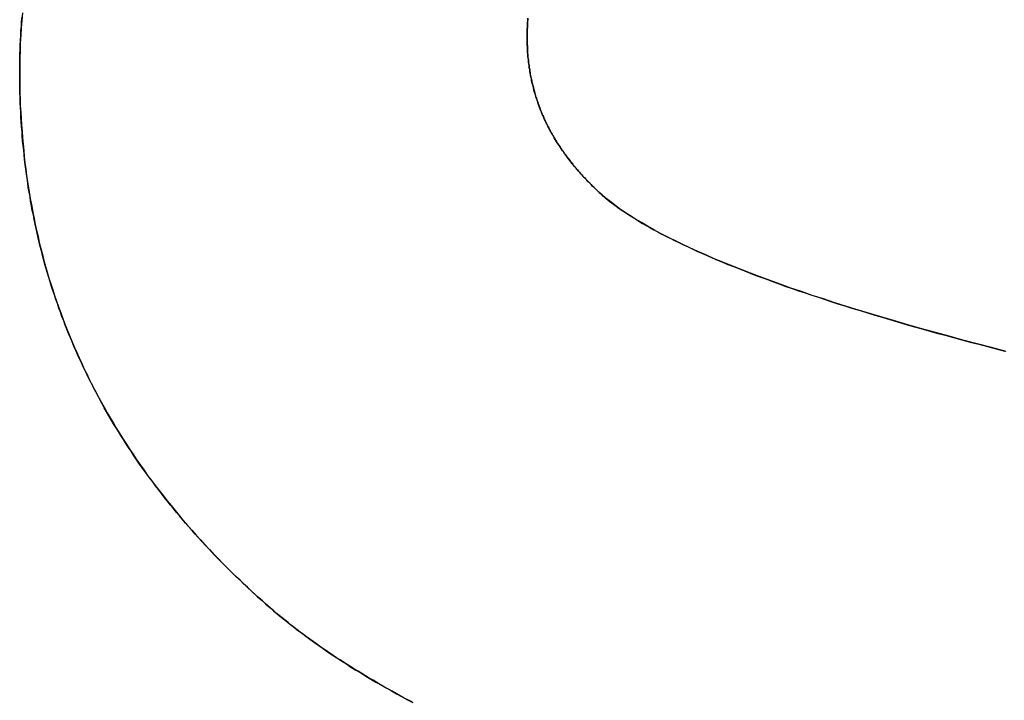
# Model space of a CAD drawing. Extents: x -4.2 to 4.1, y -6.8 to 5.8.
# Tile 121 of 214: x -1.0262 to -0.9794, y -4.0622 to -4.0298. Entities that reach past the tile are written whole.
import ezdxf

# ---------------------------------------------------------------- set-up
doc = ezdxf.new("R2010")
doc.units = 0
doc.layers.get('0').update_dxf_attribs({"linetype": 'CONTINUOUS'})

# ---------------------------------------------------------------- blocks, each defined once
blk = doc.blocks.new('*U1')
for p, q in [((-1.002103, -4.030682, 4.435), (-1.002103, -4.030682, 4.4349)), ((-1.002103, -4.030682, 4.435), (-1.002103, -4.030682, 4.4349)), ((-1.026208, -4.032397, 4.435), (-1.026208, -4.032397, 4.4349)), ((-1.026208, -4.032397, 4.435), (-1.026208, -4.032397, 4.4349)), ((-0.998387, -4.038304, 4.435), (-0.998387, -4.038304, 4.4349)), ((-0.998387, -4.038304, 4.435), (-0.998387, -4.038304, 4.4349)), ((-1.014679, -4.057455, 4.435), (-1.014679, -4.057455, 4.4349)), ((-1.014679, -4.057455, 4.435), (-1.014679, -4.057455, 4.4349))]:
    blk.add_line(p, q)
for points in [[(-1.02621, -4.0324, 4.435), (-1.02621, -4.03217, 4.435), (-1.0262, -4.03195, 4.435), (-1.0262, -4.03172, 4.435), (-1.0262, -4.03149, 4.435), (-1.02619, -4.03127, 4.435), (-1.02618, -4.03105, 4.435), (-1.02617, -4.03082, 4.435), (-1.02616, -4.0306, 4.435), (-1.02615, -4.03037, 4.435), (-1.02613, -4.03015, 4.435), (-1.02612, -4.02993, 4.435), (-1.0261, -4.02971, 4.435)], [(-1.02621, -4.0324, 4.435), (-1.02621, -4.03217, 4.435), (-1.0262, -4.03195, 4.435), (-1.0262, -4.03172, 4.435), (-1.0262, -4.03149, 4.435), (-1.02619, -4.03127, 4.435), (-1.02618, -4.03105, 4.435), (-1.02617, -4.03082, 4.435), (-1.02616, -4.0306, 4.435), (-1.02615, -4.03037, 4.435), (-1.02613, -4.03015, 4.435), (-1.02612, -4.02993, 4.435), (-1.0261, -4.02971, 4.435)], [(-1.02608, -4.02952, 4.4349), (-1.02611, -4.02988, 4.4349), (-1.02614, -4.03024, 4.4349), (-1.02616, -4.03059, 4.4349), (-1.02618, -4.03095, 4.4349), (-1.02619, -4.03131, 4.4349), (-1.0262, -4.03167, 4.4349), (-1.02621, -4.03203, 4.4349), (-1.02621, -4.0324, 4.4349)], [(-1.02608, -4.02952, 4.4349), (-1.02611, -4.02988, 4.4349), (-1.02614, -4.03024, 4.4349), (-1.02616, -4.03059, 4.4349), (-1.02618, -4.03095, 4.4349), (-1.02619, -4.03131, 4.4349), (-1.0262, -4.03167, 4.4349), (-1.02621, -4.03203, 4.4349), (-1.02621, -4.0324, 4.4349)], [(-1.00207, -4.02978, 4.435), (-1.00207, -4.02986, 4.435), (-1.00208, -4.02993, 4.435), (-1.00208, -4.03, 4.435), (-1.00209, -4.03008, 4.435), (-1.00209, -4.03015, 4.435), (-1.00209, -4.03023, 4.435), (-1.0021, -4.0303, 4.435), (-1.0021, -4.03038, 4.435), (-1.0021, -4.03045, 4.435), (-1.0021, -4.03053, 4.435), (-1.0021, -4.03061, 4.435), (-1.0021, -4.03068, 4.435)], [(-1.00207, -4.02978, 4.435), (-1.00207, -4.02986, 4.435), (-1.00208, -4.02993, 4.435), (-1.00208, -4.03, 4.435), (-1.00209, -4.03008, 4.435), (-1.00209, -4.03015, 4.435), (-1.00209, -4.03023, 4.435), (-1.0021, -4.0303, 4.435), (-1.0021, -4.03038, 4.435), (-1.0021, -4.03045, 4.435), (-1.0021, -4.03053, 4.435), (-1.0021, -4.03061, 4.435), (-1.0021, -4.03068, 4.435)], [(-1.0021, -4.03068, 4.4349), (-1.0021, -4.03058, 4.4349), (-1.0021, -4.03048, 4.4349), (-1.0021, -4.03038, 4.4349), (-1.0021, -4.03028, 4.4349), (-1.00209, -4.03018, 4.4349), (-1.00209, -4.03008, 4.4349), (-1.00208, -4.02998, 4.4349), (-1.00207, -4.02988, 4.4349), (-1.00207, -4.02978, 4.4349)], [(-1.0021, -4.03068, 4.4349), (-1.0021, -4.03058, 4.4349), (-1.0021, -4.03048, 4.4349), (-1.0021, -4.03038, 4.4349), (-1.0021, -4.03028, 4.4349), (-1.00209, -4.03018, 4.4349), (-1.00209, -4.03008, 4.4349), (-1.00208, -4.02998, 4.4349), (-1.00207, -4.02988, 4.4349), (-1.00207, -4.02978, 4.4349)], [(-1.0021, -4.03068, 4.435), (-1.0021, -4.03075, 4.435), (-1.0021, -4.03082, 4.435), (-1.0021, -4.03089, 4.435), (-1.0021, -4.03096, 4.435), (-1.0021, -4.03103, 4.435), (-1.00209, -4.03109, 4.435), (-1.00209, -4.03116, 4.435), (-1.00209, -4.03123, 4.435), (-1.00208, -4.0313, 4.435), (-1.00208, -4.03137, 4.435), (-1.00208, -4.03143, 4.435), (-1.00207, -4.0315, 4.435), (-1.00206, -4.03157, 4.435), (-1.00206, -4.03163, 4.435), (-1.00205, -4.0317, 4.435), (-1.00204, -4.03177, 4.435), (-1.00204, -4.03184, 4.435), (-1.00203, -4.0319, 4.435), (-1.00202, -4.03197, 4.435), (-1.00201, -4.03203, 4.435), (-1.002, -4.0321, 4.435), (-1.00199, -4.03217, 4.435), (-1.00198, -4.03223, 4.435), (-1.00197, -4.0323, 4.435), (-1.00196, -4.03236, 4.435), (-1.00195, -4.03243, 4.435), (-1.00194, -4.03249, 4.435), (-1.00192, -4.03256, 4.435), (-1.00191, -4.03262, 4.435), (-1.0019, -4.03269, 4.435), (-1.00188, -4.03275, 4.435), (-1.00187, -4.03282, 4.435), (-1.00185, -4.03288, 4.435), (-1.00184, -4.03295, 4.435), (-1.00182, -4.03301, 4.435), (-1.0018, -4.03308, 4.435), (-1.00179, -4.03314, 4.435), (-1.00177, -4.0332, 4.435), (-1.00175, -4.03327, 4.435), (-1.00173, -4.03333, 4.435), (-1.00172, -4.03339, 4.435), (-1.0017, -4.03346, 4.435), (-1.00168, -4.03352, 4.435), (-1.00166, -4.03358, 4.435), (-1.00164, -4.03364, 4.435), (-1.00162, -4.03371, 4.435), (-1.00159, -4.03377, 4.435), (-1.00157, -4.03383, 4.435), (-1.00155, -4.03389, 4.435), (-1.00153, -4.03396, 4.435), (-1.0015, -4.03402, 4.435), (-1.00148, -4.03408, 4.435), (-1.00146, -4.03414, 4.435), (-1.00143, -4.0342, 4.435), (-1.00141, -4.03426, 4.435), (-1.00138, -4.03433, 4.435), (-1.00135, -4.03439, 4.435), (-1.00133, -4.03445, 4.435), (-1.0013, -4.03451, 4.435), (-1.00127, -4.03457, 4.435), (-1.00125, -4.03463, 4.435), (-1.00122, -4.03469, 4.435), (-1.00119, -4.03475, 4.435), (-1.00116, -4.03481, 4.435), (-1.00113, -4.03487, 4.435), (-1.0011, -4.03493, 4.435), (-1.00107, -4.03499, 4.435), (-1.00104, -4.03505, 4.435), (-1.00101, -4.03511, 4.435), (-1.00097, -4.03517, 4.435), (-1.00094, -4.03523, 4.435), (-1.00091, -4.03528, 4.435), (-1.00088, -4.03534, 4.435), (-1.00084, -4.0354, 4.435), (-1.00081, -4.03546, 4.435), (-1.00077, -4.03552, 4.435), (-1.00074, -4.03558, 4.435), (-1.0007, -4.03563, 4.435), (-1.00067, -4.03569, 4.435), (-1.00063, -4.03575, 4.435), (-1.00059, -4.03581, 4.435), (-1.00055, -4.03587, 4.435), (-1.00052, -4.03592, 4.435), (-1.00048, -4.03598, 4.435), (-1.00044, -4.03604, 4.435), (-1.0004, -4.03609, 4.435), (-1.00036, -4.03615, 4.435), (-1.00032, -4.03621, 4.435), (-1.00028, -4.03626, 4.435), (-1.00024, -4.03632, 4.435), (-1.0002, -4.03638, 4.435), (-1.00015, -4.03643, 4.435), (-1.00011, -4.03649, 4.435), (-1.00007, -4.03654, 4.435), (-1.00002, -4.0366, 4.435), (-0.99998, -4.03665, 4.435), (-0.999936, -4.03671, 4.435), (-0.999891, -4.03677, 4.435), (-0.999845, -4.03682, 4.435), (-0.999799, -4.03688, 4.435), (-0.999753, -4.03693, 4.435), (-0.999706, -4.03698, 4.435), (-0.999659, -4.03704, 4.435), (-0.999611, -4.03709, 4.435), (-0.999563, -4.03715, 4.435), (-0.999515, -4.0372, 4.435), (-0.999466, -4.03726, 4.435), (-0.999416, -4.03731, 4.435), (-0.999366, -4.03736, 4.435), (-0.999316, -4.03742, 4.435), (-0.999265, -4.03747, 4.435), (-0.999213, -4.03752, 4.435), (-0.999161, -4.03758, 4.435), (-0.999109, -4.03763, 4.435), (-0.999056, -4.03768, 4.435), (-0.999003, -4.03773, 4.435), (-0.99895, -4.03779, 4.435), (-0.998895, -4.03784, 4.435), (-0.998841, -4.03789, 4.435), (-0.998786, -4.03794, 4.435), (-0.99873, -4.038, 4.435), (-0.998674, -4.03805, 4.435), (-0.998618, -4.0381, 4.435), (-0.998561, -4.03815, 4.435), (-0.998504, -4.0382, 4.435), (-0.998446, -4.03825, 4.435), (-0.998387, -4.0383, 4.435)], [(-1.0021, -4.03068, 4.435), (-1.0021, -4.03075, 4.435), (-1.0021, -4.03082, 4.435), (-1.0021, -4.03089, 4.435), (-1.0021, -4.03096, 4.435), (-1.0021, -4.03103, 4.435), (-1.00209, -4.03109, 4.435), (-1.00209, -4.03116, 4.435), (-1.00209, -4.03123, 4.435), (-1.00208, -4.0313, 4.435), (-1.00208, -4.03137, 4.435), (-1.00208, -4.03143, 4.435), (-1.00207, -4.0315, 4.435), (-1.00206, -4.03157, 4.435), (-1.00206, -4.03163, 4.435), (-1.00205, -4.0317, 4.435), (-1.00204, -4.03177, 4.435), (-1.00204, -4.03184, 4.435), (-1.00203, -4.0319, 4.435), (-1.00202, -4.03197, 4.435), (-1.00201, -4.03203, 4.435), (-1.002, -4.0321, 4.435), (-1.00199, -4.03217, 4.435), (-1.00198, -4.03223, 4.435), (-1.00197, -4.0323, 4.435), (-1.00196, -4.03236, 4.435), (-1.00195, -4.03243, 4.435), (-1.00194, -4.03249, 4.435), (-1.00192, -4.03256, 4.435), (-1.00191, -4.03262, 4.435), (-1.0019, -4.03269, 4.435), (-1.00188, -4.03275, 4.435), (-1.00187, -4.03282, 4.435), (-1.00185, -4.03288, 4.435), (-1.00184, -4.03295, 4.435), (-1.00182, -4.03301, 4.435), (-1.0018, -4.03308, 4.435), (-1.00179, -4.03314, 4.435), (-1.00177, -4.0332, 4.435), (-1.00175, -4.03327, 4.435), (-1.00173, -4.03333, 4.435), (-1.00172, -4.03339, 4.435), (-1.0017, -4.03346, 4.435), (-1.00168, -4.03352, 4.435), (-1.00166, -4.03358, 4.435), (-1.00164, -4.03364, 4.435), (-1.00162, -4.03371, 4.435), (-1.00159, -4.03377, 4.435), (-1.00157, -4.03383, 4.435), (-1.00155, -4.03389, 4.435), (-1.00153, -4.03396, 4.435), (-1.0015, -4.03402, 4.435), (-1.00148, -4.03408, 4.435), (-1.00146, -4.03414, 4.435), (-1.00143, -4.0342, 4.435), (-1.00141, -4.03426, 4.435), (-1.00138, -4.03433, 4.435), (-1.00135, -4.03439, 4.435), (-1.00133, -4.03445, 4.435), (-1.0013, -4.03451, 4.435), (-1.00127, -4.03457, 4.435), (-1.00125, -4.03463, 4.435), (-1.00122, -4.03469, 4.435), (-1.00119, -4.03475, 4.435), (-1.00116, -4.03481, 4.435), (-1.00113, -4.03487, 4.435), (-1.0011, -4.03493, 4.435), (-1.00107, -4.03499, 4.435), (-1.00104, -4.03505, 4.435), (-1.00101, -4.03511, 4.435), (-1.00097, -4.03517, 4.435), (-1.00094, -4.03523, 4.435), (-1.00091, -4.03528, 4.435), (-1.00088, -4.03534, 4.435), (-1.00084, -4.0354, 4.435), (-1.00081, -4.03546, 4.435), (-1.00077, -4.03552, 4.435), (-1.00074, -4.03558, 4.435), (-1.0007, -4.03563, 4.435), (-1.00067, -4.03569, 4.435), (-1.00063, -4.03575, 4.435), (-1.00059, -4.03581, 4.435), (-1.00055, -4.03587, 4.435), (-1.00052, -4.03592, 4.435), (-1.00048, -4.03598, 4.435), (-1.00044, -4.03604, 4.435), (-1.0004, -4.03609, 4.435), (-1.00036, -4.03615, 4.435), (-1.00032, -4.03621, 4.435), (-1.00028, -4.03626, 4.435), (-1.00024, -4.03632, 4.435), (-1.0002, -4.03638, 4.435), (-1.00015, -4.03643, 4.435), (-1.00011, -4.03649, 4.435), (-1.00007, -4.03654, 4.435), (-1.00002, -4.0366, 4.435), (-0.99998, -4.03665, 4.435), (-0.999936, -4.03671, 4.435), (-0.999891, -4.03677, 4.435), (-0.999845, -4.03682, 4.435), (-0.999799, -4.03688, 4.435), (-0.999753, -4.03693, 4.435), (-0.999706, -4.03698, 4.435), (-0.999659, -4.03704, 4.435), (-0.999611, -4.03709, 4.435), (-0.999563, -4.03715, 4.435), (-0.999515, -4.0372, 4.435), (-0.999466, -4.03726, 4.435), (-0.999416, -4.03731, 4.435), (-0.999366, -4.03736, 4.435), (-0.999316, -4.03742, 4.435), (-0.999265, -4.03747, 4.435), (-0.999213, -4.03752, 4.435), (-0.999161, -4.03758, 4.435), (-0.999109, -4.03763, 4.435), (-0.999056, -4.03768, 4.435), (-0.999003, -4.03773, 4.435), (-0.99895, -4.03779, 4.435), (-0.998895, -4.03784, 4.435), (-0.998841, -4.03789, 4.435), (-0.998786, -4.03794, 4.435), (-0.99873, -4.038, 4.435), (-0.998674, -4.03805, 4.435), (-0.998618, -4.0381, 4.435), (-0.998561, -4.03815, 4.435), (-0.998504, -4.0382, 4.435), (-0.998446, -4.03825, 4.435), (-0.998387, -4.0383, 4.435)], [(-0.998387, -4.0383, 4.4349), (-0.998465, -4.03824, 4.4349), (-0.998542, -4.03817, 4.4349), (-0.998618, -4.0381, 4.4349), (-0.998694, -4.03803, 4.4349), (-0.998768, -4.03796, 4.4349), (-0.998842, -4.03789, 4.4349), (-0.998915, -4.03782, 4.4349), (-0.998987, -4.03775, 4.4349), (-0.999058, -4.03768, 4.4349), (-0.999128, -4.03761, 4.4349), (-0.999198, -4.03754, 4.4349), (-0.999267, -4.03747, 4.4349), (-0.999335, -4.0374, 4.4349), (-0.999402, -4.03732, 4.4349), (-0.999468, -4.03725, 4.4349), (-0.999534, -4.03718, 4.4349), (-0.999598, -4.03711, 4.4349), (-0.999662, -4.03704, 4.4349), (-0.999725, -4.03696, 4.4349), (-0.999787, -4.03689, 4.4349), (-0.999849, -4.03682, 4.4349), (-0.999909, -4.03674, 4.4349), (-0.999969, -4.03667, 4.4349), (-1.00003, -4.03659, 4.4349), (-1.00009, -4.03652, 4.4349), (-1.00014, -4.03645, 4.4349), (-1.0002, -4.03637, 4.4349), (-1.00025, -4.0363, 4.4349), (-1.00031, -4.03622, 4.4349), (-1.00036, -4.03614, 4.4349), (-1.00042, -4.03607, 4.4349), (-1.00047, -4.03599, 4.4349), (-1.00052, -4.03592, 4.4349), (-1.00057, -4.03584, 4.4349), (-1.00062, -4.03576, 4.4349), (-1.00067, -4.03569, 4.4349), (-1.00072, -4.03561, 4.4349), (-1.00077, -4.03553, 4.4349), (-1.00081, -4.03545, 4.4349), (-1.00086, -4.03537, 4.4349), (-1.0009, -4.0353, 4.4349), (-1.00095, -4.03522, 4.4349), (-1.00099, -4.03514, 4.4349), (-1.00103, -4.03506, 4.4349), (-1.00107, -4.03498, 4.4349), (-1.00111, -4.0349, 4.4349), (-1.00115, -4.03482, 4.4349), (-1.00119, -4.03474, 4.4349), (-1.00123, -4.03466, 4.4349), (-1.00127, -4.03458, 4.4349), (-1.00131, -4.0345, 4.4349), (-1.00134, -4.03442, 4.4349), (-1.00138, -4.03433, 4.4349), (-1.00141, -4.03425, 4.4349), (-1.00144, -4.03417, 4.4349), (-1.00148, -4.03409, 4.4349), (-1.00151, -4.03401, 4.4349), (-1.00154, -4.03392, 4.4349), (-1.00157, -4.03384, 4.4349), (-1.0016, -4.03376, 4.4349), (-1.00163, -4.03367, 4.4349), (-1.00165, -4.03359, 4.4349), (-1.00168, -4.03351, 4.4349), (-1.00171, -4.03342, 4.4349), (-1.00173, -4.03334, 4.4349), (-1.00176, -4.03325, 4.4349), (-1.00178, -4.03317, 4.4349), (-1.0018, -4.03308, 4.4349), (-1.00182, -4.033, 4.4349), (-1.00185, -4.03291, 4.4349), (-1.00187, -4.03282, 4.4349), (-1.00189, -4.03274, 4.4349), (-1.0019, -4.03265, 4.4349), (-1.00192, -4.03256, 4.4349), (-1.00194, -4.03248, 4.4349), (-1.00195, -4.03239, 4.4349), (-1.00197, -4.0323, 4.4349), (-1.00198, -4.03221, 4.4349), (-1.002, -4.03213, 4.4349), (-1.00201, -4.03204, 4.4349), (-1.00202, -4.03195, 4.4349), (-1.00203, -4.03186, 4.4349), (-1.00204, -4.03177, 4.4349), (-1.00205, -4.03168, 4.4349), (-1.00206, -4.03159, 4.4349), (-1.00207, -4.0315, 4.4349), (-1.00208, -4.03141, 4.4349), (-1.00208, -4.03132, 4.4349), (-1.00209, -4.03123, 4.4349), (-1.00209, -4.03114, 4.4349), (-1.0021, -4.03105, 4.4349), (-1.0021, -4.03096, 4.4349), (-1.0021, -4.03087, 4.4349), (-1.0021, -4.03077, 4.4349), (-1.0021, -4.03068, 4.4349)], [(-0.998387, -4.0383, 4.4349), (-0.998465, -4.03824, 4.4349), (-0.998542, -4.03817, 4.4349), (-0.998618, -4.0381, 4.4349), (-0.998694, -4.03803, 4.4349), (-0.998768, -4.03796, 4.4349), (-0.998842, -4.03789, 4.4349), (-0.998915, -4.03782, 4.4349), (-0.998987, -4.03775, 4.4349), (-0.999058, -4.03768, 4.4349), (-0.999128, -4.03761, 4.4349), (-0.999198, -4.03754, 4.4349), (-0.999267, -4.03747, 4.4349), (-0.999335, -4.0374, 4.4349), (-0.999402, -4.03732, 4.4349), (-0.999468, -4.03725, 4.4349), (-0.999534, -4.03718, 4.4349), (-0.999598, -4.03711, 4.4349), (-0.999662, -4.03704, 4.4349), (-0.999725, -4.03696, 4.4349), (-0.999787, -4.03689, 4.4349), (-0.999849, -4.03682, 4.4349), (-0.999909, -4.03674, 4.4349), (-0.999969, -4.03667, 4.4349), (-1.00003, -4.03659, 4.4349), (-1.00009, -4.03652, 4.4349), (-1.00014, -4.03645, 4.4349), (-1.0002, -4.03637, 4.4349), (-1.00025, -4.0363, 4.4349), (-1.00031, -4.03622, 4.4349), (-1.00036, -4.03614, 4.4349), (-1.00042, -4.03607, 4.4349), (-1.00047, -4.03599, 4.4349), (-1.00052, -4.03592, 4.4349), (-1.00057, -4.03584, 4.4349), (-1.00062, -4.03576, 4.4349), (-1.00067, -4.03569, 4.4349), (-1.00072, -4.03561, 4.4349), (-1.00077, -4.03553, 4.4349), (-1.00081, -4.03545, 4.4349), (-1.00086, -4.03537, 4.4349), (-1.0009, -4.0353, 4.4349), (-1.00095, -4.03522, 4.4349), (-1.00099, -4.03514, 4.4349), (-1.00103, -4.03506, 4.4349), (-1.00107, -4.03498, 4.4349), (-1.00111, -4.0349, 4.4349), (-1.00115, -4.03482, 4.4349), (-1.00119, -4.03474, 4.4349), (-1.00123, -4.03466, 4.4349), (-1.00127, -4.03458, 4.4349), (-1.00131, -4.0345, 4.4349), (-1.00134, -4.03442, 4.4349), (-1.00138, -4.03433, 4.4349), (-1.00141, -4.03425, 4.4349), (-1.00144, -4.03417, 4.4349), (-1.00148, -4.03409, 4.4349), (-1.00151, -4.03401, 4.4349), (-1.00154, -4.03392, 4.4349), (-1.00157, -4.03384, 4.4349), (-1.0016, -4.03376, 4.4349), (-1.00163, -4.03367, 4.4349), (-1.00165, -4.03359, 4.4349), (-1.00168, -4.03351, 4.4349), (-1.00171, -4.03342, 4.4349), (-1.00173, -4.03334, 4.4349), (-1.00176, -4.03325, 4.4349), (-1.00178, -4.03317, 4.4349), (-1.0018, -4.03308, 4.4349), (-1.00182, -4.033, 4.4349), (-1.00185, -4.03291, 4.4349), (-1.00187, -4.03282, 4.4349), (-1.00189, -4.03274, 4.4349), (-1.0019, -4.03265, 4.4349), (-1.00192, -4.03256, 4.4349), (-1.00194, -4.03248, 4.4349), (-1.00195, -4.03239, 4.4349), (-1.00197, -4.0323, 4.4349), (-1.00198, -4.03221, 4.4349), (-1.002, -4.03213, 4.4349), (-1.00201, -4.03204, 4.4349), (-1.00202, -4.03195, 4.4349), (-1.00203, -4.03186, 4.4349), (-1.00204, -4.03177, 4.4349), (-1.00205, -4.03168, 4.4349), (-1.00206, -4.03159, 4.4349), (-1.00207, -4.0315, 4.4349), (-1.00208, -4.03141, 4.4349), (-1.00208, -4.03132, 4.4349), (-1.00209, -4.03123, 4.4349), (-1.00209, -4.03114, 4.4349), (-1.0021, -4.03105, 4.4349), (-1.0021, -4.03096, 4.4349), (-1.0021, -4.03087, 4.4349), (-1.0021, -4.03077, 4.4349), (-1.0021, -4.03068, 4.4349)], [(-1.01468, -4.05745, 4.435), (-1.01486, -4.05729, 4.435), (-1.01504, -4.05713, 4.435), (-1.01522, -4.05697, 4.435), (-1.01539, -4.0568, 4.435), (-1.01557, -4.05664, 4.435), (-1.01574, -4.05647, 4.435), (-1.01592, -4.05631, 4.435), (-1.01609, -4.05614, 4.435), (-1.01626, -4.05597, 4.435), (-1.01642, -4.05581, 4.435), (-1.01659, -4.05564, 4.435), (-1.01675, -4.05547, 4.435), (-1.01692, -4.0553, 4.435), (-1.01708, -4.05513, 4.435), (-1.01724, -4.05496, 4.435), (-1.0174, -4.05479, 4.435), (-1.01756, -4.05462, 4.435), (-1.01772, -4.05445, 4.435), (-1.01787, -4.05428, 4.435), (-1.01802, -4.0541, 4.435), (-1.01818, -4.05393, 4.435), (-1.01833, -4.05376, 4.435), (-1.01848, -4.05358, 4.435), (-1.01862, -4.05341, 4.435), (-1.01877, -4.05323, 4.435), (-1.01892, -4.05305, 4.435), (-1.01906, -4.05288, 4.435), (-1.0192, -4.0527, 4.435), (-1.01934, -4.05252, 4.435), (-1.01948, -4.05234, 4.435), (-1.01962, -4.05216, 4.435), (-1.01976, -4.05198, 4.435), (-1.01989, -4.0518, 4.435), (-1.02003, -4.05162, 4.435), (-1.02016, -4.05144, 4.435), (-1.02029, -4.05126, 4.435), (-1.02042, -4.05108, 4.435), (-1.02055, -4.0509, 4.435), (-1.02067, -4.05071, 4.435), (-1.0208, -4.05053, 4.435), (-1.02092, -4.05034, 4.435), (-1.02104, -4.05016, 4.435), (-1.02116, -4.04997, 4.435), (-1.02128, -4.04979, 4.435), (-1.0214, -4.0496, 4.435), (-1.02152, -4.04941, 4.435), (-1.02163, -4.04923, 4.435), (-1.02175, -4.04904, 4.435), (-1.02186, -4.04885, 4.435), (-1.02197, -4.04866, 4.435), (-1.02208, -4.04847, 4.435), (-1.02219, -4.04828, 4.435), (-1.02229, -4.04809, 4.435), (-1.0224, -4.04789, 4.435), (-1.0225, -4.0477, 4.435), (-1.0226, -4.04751, 4.435), (-1.02271, -4.04732, 4.435), (-1.0228, -4.04712, 4.435), (-1.0229, -4.04693, 4.435), (-1.023, -4.04673, 4.435), (-1.02309, -4.04654, 4.435), (-1.02319, -4.04634, 4.435), (-1.02328, -4.04614, 4.435), (-1.02337, -4.04595, 4.435), (-1.02346, -4.04575, 4.435), (-1.02355, -4.04555, 4.435), (-1.02363, -4.04535, 4.435), (-1.02372, -4.04515, 4.435), (-1.0238, -4.04495, 4.435), (-1.02389, -4.04475, 4.435), (-1.02397, -4.04455, 4.435), (-1.02405, -4.04435, 4.435), (-1.02412, -4.04415, 4.435), (-1.0242, -4.04394, 4.435), (-1.02427, -4.04374, 4.435), (-1.02435, -4.04354, 4.435), (-1.02442, -4.04333, 4.435), (-1.02449, -4.04313, 4.435), (-1.02456, -4.04292, 4.435), (-1.02463, -4.04271, 4.435), (-1.0247, -4.04251, 4.435), (-1.02476, -4.0423, 4.435), (-1.02482, -4.04209, 4.435), (-1.02489, -4.04188, 4.435), (-1.02495, -4.04168, 4.435), (-1.02501, -4.04147, 4.435), (-1.02506, -4.04126, 4.435), (-1.02512, -4.04104, 4.435), (-1.02518, -4.04083, 4.435), (-1.02523, -4.04062, 4.435), (-1.02528, -4.04041, 4.435), (-1.02533, -4.0402, 4.435), (-1.02538, -4.03998, 4.435), (-1.02543, -4.03977, 4.435), (-1.02548, -4.03956, 4.435), (-1.02552, -4.03934, 4.435), (-1.02556, -4.03912, 4.435), (-1.02561, -4.03891, 4.435), (-1.02565, -4.03869, 4.435), (-1.02569, -4.03847, 4.435), (-1.02572, -4.03826, 4.435), (-1.02576, -4.03804, 4.435), (-1.0258, -4.03782, 4.435), (-1.02583, -4.0376, 4.435), (-1.02586, -4.03738, 4.435), (-1.02589, -4.03716, 4.435), (-1.02592, -4.03694, 4.435), (-1.02595, -4.03672, 4.435), (-1.02598, -4.03649, 4.435), (-1.026, -4.03627, 4.435), (-1.02602, -4.03605, 4.435), (-1.02605, -4.03582, 4.435), (-1.02607, -4.0356, 4.435), (-1.02609, -4.03537, 4.435), (-1.0261, -4.03515, 4.435), (-1.02612, -4.03492, 4.435), (-1.02614, -4.0347, 4.435), (-1.02615, -4.03447, 4.435), (-1.02616, -4.03424, 4.435), (-1.02617, -4.03401, 4.435), (-1.02618, -4.03378, 4.435), (-1.02619, -4.03355, 4.435), (-1.0262, -4.03332, 4.435), (-1.0262, -4.03309, 4.435), (-1.0262, -4.03286, 4.435), (-1.02621, -4.03263, 4.435), (-1.02621, -4.0324, 4.435)], [(-1.01468, -4.05745, 4.435), (-1.01486, -4.05729, 4.435), (-1.01504, -4.05713, 4.435), (-1.01522, -4.05697, 4.435), (-1.01539, -4.0568, 4.435), (-1.01557, -4.05664, 4.435), (-1.01574, -4.05647, 4.435), (-1.01592, -4.05631, 4.435), (-1.01609, -4.05614, 4.435), (-1.01626, -4.05597, 4.435), (-1.01642, -4.05581, 4.435), (-1.01659, -4.05564, 4.435), (-1.01675, -4.05547, 4.435), (-1.01692, -4.0553, 4.435), (-1.01708, -4.05513, 4.435), (-1.01724, -4.05496, 4.435), (-1.0174, -4.05479, 4.435), (-1.01756, -4.05462, 4.435), (-1.01772, -4.05445, 4.435), (-1.01787, -4.05428, 4.435), (-1.01802, -4.0541, 4.435), (-1.01818, -4.05393, 4.435), (-1.01833, -4.05376, 4.435), (-1.01848, -4.05358, 4.435), (-1.01862, -4.05341, 4.435), (-1.01877, -4.05323, 4.435), (-1.01892, -4.05305, 4.435), (-1.01906, -4.05288, 4.435), (-1.0192, -4.0527, 4.435), (-1.01934, -4.05252, 4.435), (-1.01948, -4.05234, 4.435), (-1.01962, -4.05216, 4.435), (-1.01976, -4.05198, 4.435), (-1.01989, -4.0518, 4.435), (-1.02003, -4.05162, 4.435), (-1.02016, -4.05144, 4.435), (-1.02029, -4.05126, 4.435), (-1.02042, -4.05108, 4.435), (-1.02055, -4.0509, 4.435), (-1.02067, -4.05071, 4.435), (-1.0208, -4.05053, 4.435), (-1.02092, -4.05034, 4.435), (-1.02104, -4.05016, 4.435), (-1.02116, -4.04997, 4.435), (-1.02128, -4.04979, 4.435), (-1.0214, -4.0496, 4.435), (-1.02152, -4.04941, 4.435), (-1.02163, -4.04923, 4.435), (-1.02175, -4.04904, 4.435), (-1.02186, -4.04885, 4.435), (-1.02197, -4.04866, 4.435), (-1.02208, -4.04847, 4.435), (-1.02219, -4.04828, 4.435), (-1.02229, -4.04809, 4.435), (-1.0224, -4.04789, 4.435), (-1.0225, -4.0477, 4.435), (-1.0226, -4.04751, 4.435), (-1.02271, -4.04732, 4.435), (-1.0228, -4.04712, 4.435), (-1.0229, -4.04693, 4.435), (-1.023, -4.04673, 4.435), (-1.02309, -4.04654, 4.435), (-1.02319, -4.04634, 4.435), (-1.02328, -4.04614, 4.435), (-1.02337, -4.04595, 4.435), (-1.02346, -4.04575, 4.435), (-1.02355, -4.04555, 4.435), (-1.02363, -4.04535, 4.435), (-1.02372, -4.04515, 4.435), (-1.0238, -4.04495, 4.435), (-1.02389, -4.04475, 4.435), (-1.02397, -4.04455, 4.435), (-1.02405, -4.04435, 4.435), (-1.02412, -4.04415, 4.435), (-1.0242, -4.04394, 4.435), (-1.02427, -4.04374, 4.435), (-1.02435, -4.04354, 4.435), (-1.02442, -4.04333, 4.435), (-1.02449, -4.04313, 4.435), (-1.02456, -4.04292, 4.435), (-1.02463, -4.04271, 4.435), (-1.0247, -4.04251, 4.435), (-1.02476, -4.0423, 4.435), (-1.02482, -4.04209, 4.435), (-1.02489, -4.04188, 4.435), (-1.02495, -4.04168, 4.435), (-1.02501, -4.04147, 4.435), (-1.02506, -4.04126, 4.435), (-1.02512, -4.04104, 4.435), (-1.02518, -4.04083, 4.435), (-1.02523, -4.04062, 4.435), (-1.02528, -4.04041, 4.435), (-1.02533, -4.0402, 4.435), (-1.02538, -4.03998, 4.435), (-1.02543, -4.03977, 4.435), (-1.02548, -4.03956, 4.435), (-1.02552, -4.03934, 4.435), (-1.02556, -4.03912, 4.435), (-1.02561, -4.03891, 4.435), (-1.02565, -4.03869, 4.435), (-1.02569, -4.03847, 4.435), (-1.02572, -4.03826, 4.435), (-1.02576, -4.03804, 4.435), (-1.0258, -4.03782, 4.435), (-1.02583, -4.0376, 4.435), (-1.02586, -4.03738, 4.435), (-1.02589, -4.03716, 4.435), (-1.02592, -4.03694, 4.435), (-1.02595, -4.03672, 4.435), (-1.02598, -4.03649, 4.435), (-1.026, -4.03627, 4.435), (-1.02602, -4.03605, 4.435), (-1.02605, -4.03582, 4.435), (-1.02607, -4.0356, 4.435), (-1.02609, -4.03537, 4.435), (-1.0261, -4.03515, 4.435), (-1.02612, -4.03492, 4.435), (-1.02614, -4.0347, 4.435), (-1.02615, -4.03447, 4.435), (-1.02616, -4.03424, 4.435), (-1.02617, -4.03401, 4.435), (-1.02618, -4.03378, 4.435), (-1.02619, -4.03355, 4.435), (-1.0262, -4.03332, 4.435), (-1.0262, -4.03309, 4.435), (-1.0262, -4.03286, 4.435), (-1.02621, -4.03263, 4.435), (-1.02621, -4.0324, 4.435)], [(-1.02621, -4.0324, 4.4349), (-1.02621, -4.03271, 4.4349), (-1.0262, -4.03302, 4.4349), (-1.0262, -4.03333, 4.4349), (-1.02619, -4.03363, 4.4349), (-1.02618, -4.03394, 4.4349), (-1.02616, -4.03424, 4.4349), (-1.02614, -4.03455, 4.4349), (-1.02613, -4.03485, 4.4349), (-1.0261, -4.03516, 4.4349), (-1.02608, -4.03546, 4.4349), (-1.02605, -4.03576, 4.4349), (-1.02602, -4.03606, 4.4349), (-1.02599, -4.03636, 4.4349), (-1.02596, -4.03665, 4.4349), (-1.02592, -4.03695, 4.4349), (-1.02588, -4.03724, 4.4349), (-1.02584, -4.03754, 4.4349), (-1.02579, -4.03783, 4.4349), (-1.02575, -4.03813, 4.4349), (-1.0257, -4.03842, 4.4349), (-1.02564, -4.03871, 4.4349), (-1.02559, -4.039, 4.4349), (-1.02553, -4.03929, 4.4349), (-1.02547, -4.03957, 4.4349), (-1.02541, -4.03986, 4.4349), (-1.02534, -4.04015, 4.4349), (-1.02528, -4.04043, 4.4349), (-1.02521, -4.04071, 4.4349), (-1.02513, -4.041, 4.4349), (-1.02506, -4.04128, 4.4349), (-1.02498, -4.04156, 4.4349), (-1.0249, -4.04184, 4.4349), (-1.02482, -4.04212, 4.4349), (-1.02473, -4.04239, 4.4349), (-1.02464, -4.04267, 4.4349), (-1.02455, -4.04295, 4.4349), (-1.02446, -4.04322, 4.4349), (-1.02436, -4.04349, 4.4349), (-1.02426, -4.04377, 4.4349), (-1.02416, -4.04404, 4.4349), (-1.02406, -4.04431, 4.4349), (-1.02395, -4.04458, 4.4349), (-1.02385, -4.04485, 4.4349), (-1.02373, -4.04512, 4.4349), (-1.02362, -4.04538, 4.4349), (-1.0235, -4.04565, 4.4349), (-1.02339, -4.04591, 4.4349), (-1.02326, -4.04618, 4.4349), (-1.02314, -4.04644, 4.4349), (-1.02301, -4.0467, 4.4349), (-1.02289, -4.04696, 4.4349), (-1.02275, -4.04722, 4.4349), (-1.02262, -4.04748, 4.4349), (-1.02248, -4.04774, 4.4349), (-1.02234, -4.048, 4.4349), (-1.0222, -4.04825, 4.4349), (-1.02206, -4.04851, 4.4349), (-1.02191, -4.04876, 4.4349), (-1.02176, -4.04901, 4.4349), (-1.02161, -4.04926, 4.4349), (-1.02145, -4.04952, 4.4349), (-1.0213, -4.04977, 4.4349), (-1.02114, -4.05001, 4.4349), (-1.02098, -4.05026, 4.4349), (-1.02081, -4.05051, 4.4349), (-1.02064, -4.05076, 4.4349), (-1.02047, -4.051, 4.4349), (-1.0203, -4.05124, 4.4349), (-1.02013, -4.05149, 4.4349), (-1.01995, -4.05173, 4.4349), (-1.01977, -4.05197, 4.4349), (-1.01959, -4.05221, 4.4349), (-1.0194, -4.05245, 4.4349), (-1.01921, -4.05269, 4.4349), (-1.01902, -4.05292, 4.4349), (-1.01883, -4.05316, 4.4349), (-1.01863, -4.05339, 4.4349), (-1.01844, -4.05363, 4.4349), (-1.01824, -4.05386, 4.4349), (-1.01803, -4.05409, 4.4349), (-1.01783, -4.05432, 4.4349), (-1.01762, -4.05455, 4.4349), (-1.01741, -4.05478, 4.4349), (-1.01719, -4.05501, 4.4349), (-1.01698, -4.05524, 4.4349), (-1.01676, -4.05546, 4.4349), (-1.01654, -4.05569, 4.4349), (-1.01632, -4.05591, 4.4349), (-1.01609, -4.05614, 4.4349), (-1.01586, -4.05636, 4.4349), (-1.01563, -4.05658, 4.4349), (-1.0154, -4.0568, 4.4349), (-1.01516, -4.05702, 4.4349), (-1.01492, -4.05724, 4.4349), (-1.01468, -4.05745, 4.4349)], [(-1.02621, -4.0324, 4.4349), (-1.02621, -4.03271, 4.4349), (-1.0262, -4.03302, 4.4349), (-1.0262, -4.03333, 4.4349), (-1.02619, -4.03363, 4.4349), (-1.02618, -4.03394, 4.4349), (-1.02616, -4.03424, 4.4349), (-1.02614, -4.03455, 4.4349), (-1.02613, -4.03485, 4.4349), (-1.0261, -4.03516, 4.4349), (-1.02608, -4.03546, 4.4349), (-1.02605, -4.03576, 4.4349), (-1.02602, -4.03606, 4.4349), (-1.02599, -4.03636, 4.4349), (-1.02596, -4.03665, 4.4349), (-1.02592, -4.03695, 4.4349), (-1.02588, -4.03724, 4.4349), (-1.02584, -4.03754, 4.4349), (-1.02579, -4.03783, 4.4349), (-1.02575, -4.03813, 4.4349), (-1.0257, -4.03842, 4.4349), (-1.02564, -4.03871, 4.4349), (-1.02559, -4.039, 4.4349), (-1.02553, -4.03929, 4.4349), (-1.02547, -4.03957, 4.4349), (-1.02541, -4.03986, 4.4349), (-1.02534, -4.04015, 4.4349), (-1.02528, -4.04043, 4.4349), (-1.02521, -4.04071, 4.4349), (-1.02513, -4.041, 4.4349), (-1.02506, -4.04128, 4.4349), (-1.02498, -4.04156, 4.4349), (-1.0249, -4.04184, 4.4349), (-1.02482, -4.04212, 4.4349), (-1.02473, -4.04239, 4.4349), (-1.02464, -4.04267, 4.4349), (-1.02455, -4.04295, 4.4349), (-1.02446, -4.04322, 4.4349), (-1.02436, -4.04349, 4.4349), (-1.02426, -4.04377, 4.4349), (-1.02416, -4.04404, 4.4349), (-1.02406, -4.04431, 4.4349), (-1.02395, -4.04458, 4.4349), (-1.02385, -4.04485, 4.4349), (-1.02373, -4.04512, 4.4349), (-1.02362, -4.04538, 4.4349), (-1.0235, -4.04565, 4.4349), (-1.02339, -4.04591, 4.4349), (-1.02326, -4.04618, 4.4349), (-1.02314, -4.04644, 4.4349), (-1.02301, -4.0467, 4.4349), (-1.02289, -4.04696, 4.4349), (-1.02275, -4.04722, 4.4349), (-1.02262, -4.04748, 4.4349), (-1.02248, -4.04774, 4.4349), (-1.02234, -4.048, 4.4349), (-1.0222, -4.04825, 4.4349), (-1.02206, -4.04851, 4.4349), (-1.02191, -4.04876, 4.4349), (-1.02176, -4.04901, 4.4349), (-1.02161, -4.04926, 4.4349), (-1.02145, -4.04952, 4.4349), (-1.0213, -4.04977, 4.4349), (-1.02114, -4.05001, 4.4349), (-1.02098, -4.05026, 4.4349), (-1.02081, -4.05051, 4.4349), (-1.02064, -4.05076, 4.4349), (-1.02047, -4.051, 4.4349), (-1.0203, -4.05124, 4.4349), (-1.02013, -4.05149, 4.4349), (-1.01995, -4.05173, 4.4349), (-1.01977, -4.05197, 4.4349), (-1.01959, -4.05221, 4.4349), (-1.0194, -4.05245, 4.4349), (-1.01921, -4.05269, 4.4349), (-1.01902, -4.05292, 4.4349), (-1.01883, -4.05316, 4.4349), (-1.01863, -4.05339, 4.4349), (-1.01844, -4.05363, 4.4349), (-1.01824, -4.05386, 4.4349), (-1.01803, -4.05409, 4.4349), (-1.01783, -4.05432, 4.4349), (-1.01762, -4.05455, 4.4349), (-1.01741, -4.05478, 4.4349), (-1.01719, -4.05501, 4.4349), (-1.01698, -4.05524, 4.4349), (-1.01676, -4.05546, 4.4349), (-1.01654, -4.05569, 4.4349), (-1.01632, -4.05591, 4.4349), (-1.01609, -4.05614, 4.4349), (-1.01586, -4.05636, 4.4349), (-1.01563, -4.05658, 4.4349), (-1.0154, -4.0568, 4.4349), (-1.01516, -4.05702, 4.4349), (-1.01492, -4.05724, 4.4349), (-1.01468, -4.05745, 4.4349)], [(-0.998387, -4.0383, 4.435), (-0.998263, -4.0384, 4.435), (-0.998135, -4.03851, 4.435), (-0.998003, -4.03861, 4.435), (-0.997866, -4.03871, 4.435), (-0.997725, -4.03881, 4.435), (-0.997579, -4.03891, 4.435), (-0.99743, -4.03901, 4.435), (-0.997276, -4.03911, 4.435), (-0.997118, -4.03921, 4.435), (-0.996955, -4.03931, 4.435), (-0.996789, -4.03941, 4.435), (-0.996618, -4.03952, 4.435), (-0.996443, -4.03962, 4.435), (-0.996263, -4.03972, 4.435), (-0.996079, -4.03982, 4.435), (-0.995891, -4.03992, 4.435), (-0.995699, -4.04003, 4.435), (-0.995502, -4.04013, 4.435), (-0.995302, -4.04023, 4.435), (-0.995096, -4.04033, 4.435), (-0.994887, -4.04043, 4.435), (-0.994673, -4.04054, 4.435), (-0.994455, -4.04064, 4.435), (-0.994233, -4.04074, 4.435), (-0.994007, -4.04085, 4.435), (-0.993776, -4.04095, 4.435), (-0.993541, -4.04105, 4.435), (-0.993302, -4.04116, 4.435), (-0.993058, -4.04126, 4.435), (-0.992811, -4.04136, 4.435), (-0.992558, -4.04147, 4.435), (-0.992302, -4.04157, 4.435), (-0.992042, -4.04167, 4.435), (-0.991777, -4.04178, 4.435), (-0.991507, -4.04188, 4.435), (-0.991234, -4.04199, 4.435), (-0.990956, -4.04209, 4.435), (-0.990674, -4.04219, 4.435), (-0.990388, -4.0423, 4.435), (-0.990098, -4.0424, 4.435), (-0.989803, -4.04251, 4.435), (-0.989504, -4.04261, 4.435), (-0.989201, -4.04272, 4.435), (-0.988893, -4.04282, 4.435), (-0.988581, -4.04293, 4.435), (-0.988265, -4.04303, 4.435), (-0.987945, -4.04314, 4.435), (-0.98762, -4.04324, 4.435), (-0.987291, -4.04335, 4.435), (-0.986958, -4.04345, 4.435), (-0.98662, -4.04356, 4.435), (-0.986279, -4.04366, 4.435), (-0.985933, -4.04377, 4.435), (-0.985583, -4.04388, 4.435), (-0.985228, -4.04398, 4.435), (-0.984869, -4.04409, 4.435), (-0.984506, -4.04419, 4.435), (-0.984139, -4.0443, 4.435), (-0.983767, -4.04441, 4.435), (-0.983391, -4.04451, 4.435), (-0.983011, -4.04462, 4.435), (-0.982627, -4.04473, 4.435), (-0.982238, -4.04483, 4.435), (-0.981845, -4.04494, 4.435), (-0.981448, -4.04505, 4.435), (-0.981046, -4.04516, 4.435), (-0.980641, -4.04526, 4.435), (-0.980231, -4.04537, 4.435), (-0.979816, -4.04548, 4.435), (-0.979398, -4.04559, 4.435)], [(-0.998387, -4.0383, 4.435), (-0.998263, -4.0384, 4.435), (-0.998135, -4.03851, 4.435), (-0.998003, -4.03861, 4.435), (-0.997866, -4.03871, 4.435), (-0.997725, -4.03881, 4.435), (-0.997579, -4.03891, 4.435), (-0.99743, -4.03901, 4.435), (-0.997276, -4.03911, 4.435), (-0.997118, -4.03921, 4.435), (-0.996955, -4.03931, 4.435), (-0.996789, -4.03941, 4.435), (-0.996618, -4.03952, 4.435), (-0.996443, -4.03962, 4.435), (-0.996263, -4.03972, 4.435), (-0.996079, -4.03982, 4.435), (-0.995891, -4.03992, 4.435), (-0.995699, -4.04003, 4.435), (-0.995502, -4.04013, 4.435), (-0.995302, -4.04023, 4.435), (-0.995096, -4.04033, 4.435), (-0.994887, -4.04043, 4.435), (-0.994673, -4.04054, 4.435), (-0.994455, -4.04064, 4.435), (-0.994233, -4.04074, 4.435), (-0.994007, -4.04085, 4.435), (-0.993776, -4.04095, 4.435), (-0.993541, -4.04105, 4.435), (-0.993302, -4.04116, 4.435), (-0.993058, -4.04126, 4.435), (-0.992811, -4.04136, 4.435), (-0.992558, -4.04147, 4.435), (-0.992302, -4.04157, 4.435), (-0.992042, -4.04167, 4.435), (-0.991777, -4.04178, 4.435), (-0.991507, -4.04188, 4.435), (-0.991234, -4.04199, 4.435), (-0.990956, -4.04209, 4.435), (-0.990674, -4.04219, 4.435), (-0.990388, -4.0423, 4.435), (-0.990098, -4.0424, 4.435), (-0.989803, -4.04251, 4.435), (-0.989504, -4.04261, 4.435), (-0.989201, -4.04272, 4.435), (-0.988893, -4.04282, 4.435), (-0.988581, -4.04293, 4.435), (-0.988265, -4.04303, 4.435), (-0.987945, -4.04314, 4.435), (-0.98762, -4.04324, 4.435), (-0.987291, -4.04335, 4.435), (-0.986958, -4.04345, 4.435), (-0.98662, -4.04356, 4.435), (-0.986279, -4.04366, 4.435), (-0.985933, -4.04377, 4.435), (-0.985583, -4.04388, 4.435), (-0.985228, -4.04398, 4.435), (-0.984869, -4.04409, 4.435), (-0.984506, -4.04419, 4.435), (-0.984139, -4.0443, 4.435), (-0.983767, -4.04441, 4.435), (-0.983391, -4.04451, 4.435), (-0.983011, -4.04462, 4.435), (-0.982627, -4.04473, 4.435), (-0.982238, -4.04483, 4.435), (-0.981845, -4.04494, 4.435), (-0.981448, -4.04505, 4.435), (-0.981046, -4.04516, 4.435), (-0.980641, -4.04526, 4.435), (-0.980231, -4.04537, 4.435), (-0.979816, -4.04548, 4.435), (-0.979398, -4.04559, 4.435)], [(-0.979336, -4.0456, 4.4349), (-0.980034, -4.04542, 4.4349), (-0.980719, -4.04524, 4.4349), (-0.981393, -4.04506, 4.4349), (-0.982055, -4.04488, 4.4349), (-0.982706, -4.04471, 4.4349), (-0.983344, -4.04453, 4.4349), (-0.98397, -4.04435, 4.4349), (-0.984584, -4.04417, 4.4349), (-0.985187, -4.04399, 4.4349), (-0.985777, -4.04382, 4.4349), (-0.986356, -4.04364, 4.4349), (-0.986923, -4.04346, 4.4349), (-0.987478, -4.04329, 4.4349), (-0.988021, -4.04311, 4.4349), (-0.988552, -4.04294, 4.4349), (-0.989071, -4.04276, 4.4349), (-0.989578, -4.04259, 4.4349), (-0.990073, -4.04241, 4.4349), (-0.990557, -4.04224, 4.4349), (-0.991028, -4.04206, 4.4349), (-0.991488, -4.04189, 4.4349), (-0.991935, -4.04171, 4.4349), (-0.992371, -4.04154, 4.4349), (-0.992795, -4.04137, 4.4349), (-0.993207, -4.0412, 4.4349), (-0.993607, -4.04102, 4.4349), (-0.993995, -4.04085, 4.4349), (-0.994371, -4.04068, 4.4349), (-0.994735, -4.04051, 4.4349), (-0.995088, -4.04034, 4.4349), (-0.995428, -4.04017, 4.4349), (-0.995757, -4.04, 4.4349), (-0.996073, -4.03982, 4.4349), (-0.996378, -4.03965, 4.4349), (-0.996671, -4.03948, 4.4349), (-0.996952, -4.03932, 4.4349), (-0.997221, -4.03915, 4.4349), (-0.997478, -4.03898, 4.4349), (-0.997723, -4.03881, 4.4349), (-0.997957, -4.03864, 4.4349), (-0.998178, -4.03847, 4.4349), (-0.998387, -4.0383, 4.4349)], [(-0.979336, -4.0456, 4.4349), (-0.980034, -4.04542, 4.4349), (-0.980719, -4.04524, 4.4349), (-0.981393, -4.04506, 4.4349), (-0.982055, -4.04488, 4.4349), (-0.982706, -4.04471, 4.4349), (-0.983344, -4.04453, 4.4349), (-0.98397, -4.04435, 4.4349), (-0.984584, -4.04417, 4.4349), (-0.985187, -4.04399, 4.4349), (-0.985777, -4.04382, 4.4349), (-0.986356, -4.04364, 4.4349), (-0.986923, -4.04346, 4.4349), (-0.987478, -4.04329, 4.4349), (-0.988021, -4.04311, 4.4349), (-0.988552, -4.04294, 4.4349), (-0.989071, -4.04276, 4.4349), (-0.989578, -4.04259, 4.4349), (-0.990073, -4.04241, 4.4349), (-0.990557, -4.04224, 4.4349), (-0.991028, -4.04206, 4.4349), (-0.991488, -4.04189, 4.4349), (-0.991935, -4.04171, 4.4349), (-0.992371, -4.04154, 4.4349), (-0.992795, -4.04137, 4.4349), (-0.993207, -4.0412, 4.4349), (-0.993607, -4.04102, 4.4349), (-0.993995, -4.04085, 4.4349), (-0.994371, -4.04068, 4.4349), (-0.994735, -4.04051, 4.4349), (-0.995088, -4.04034, 4.4349), (-0.995428, -4.04017, 4.4349), (-0.995757, -4.04, 4.4349), (-0.996073, -4.03982, 4.4349), (-0.996378, -4.03965, 4.4349), (-0.996671, -4.03948, 4.4349), (-0.996952, -4.03932, 4.4349), (-0.997221, -4.03915, 4.4349), (-0.997478, -4.03898, 4.4349), (-0.997723, -4.03881, 4.4349), (-0.997957, -4.03864, 4.4349), (-0.998178, -4.03847, 4.4349), (-0.998387, -4.0383, 4.4349)], [(-1.00755, -4.06226, 4.435), (-1.00774, -4.06216, 4.435), (-1.00794, -4.06206, 4.435), (-1.00813, -4.06195, 4.435), (-1.00832, -4.06185, 4.435), (-1.00851, -4.06174, 4.435), (-1.00869, -4.06164, 4.435), (-1.00888, -4.06154, 4.435), (-1.00906, -4.06143, 4.435), (-1.00924, -4.06132, 4.435), (-1.00942, -4.06122, 4.435), (-1.0096, -4.06111, 4.435), (-1.00978, -4.06101, 4.435), (-1.00996, -4.0609, 4.435), (-1.01013, -4.06079, 4.435), (-1.01031, -4.06069, 4.435), (-1.01048, -4.06058, 4.435), (-1.01065, -4.06047, 4.435), (-1.01082, -4.06036, 4.435), (-1.01098, -4.06025, 4.435), (-1.01115, -4.06015, 4.435), (-1.01131, -4.06004, 4.435), (-1.01148, -4.05993, 4.435), (-1.01164, -4.05982, 4.435), (-1.0118, -4.05971, 4.435), (-1.01196, -4.0596, 4.435), (-1.01211, -4.05949, 4.435), (-1.01227, -4.05938, 4.435), (-1.01242, -4.05927, 4.435), (-1.01258, -4.05916, 4.435), (-1.01273, -4.05904, 4.435), (-1.01288, -4.05893, 4.435), (-1.01302, -4.05882, 4.435), (-1.01317, -4.05871, 4.435), (-1.01331, -4.0586, 4.435), (-1.01346, -4.05848, 4.435), (-1.0136, -4.05837, 4.435), (-1.01374, -4.05826, 4.435), (-1.01388, -4.05814, 4.435), (-1.01402, -4.05803, 4.435), (-1.01415, -4.05791, 4.435), (-1.01429, -4.0578, 4.435), (-1.01442, -4.05769, 4.435), (-1.01455, -4.05757, 4.435), (-1.01468, -4.05745, 4.435)], [(-1.00755, -4.06226, 4.435), (-1.00774, -4.06216, 4.435), (-1.00794, -4.06206, 4.435), (-1.00813, -4.06195, 4.435), (-1.00832, -4.06185, 4.435), (-1.00851, -4.06174, 4.435), (-1.00869, -4.06164, 4.435), (-1.00888, -4.06154, 4.435), (-1.00906, -4.06143, 4.435), (-1.00924, -4.06132, 4.435), (-1.00942, -4.06122, 4.435), (-1.0096, -4.06111, 4.435), (-1.00978, -4.06101, 4.435), (-1.00996, -4.0609, 4.435), (-1.01013, -4.06079, 4.435), (-1.01031, -4.06069, 4.435), (-1.01048, -4.06058, 4.435), (-1.01065, -4.06047, 4.435), (-1.01082, -4.06036, 4.435), (-1.01098, -4.06025, 4.435), (-1.01115, -4.06015, 4.435), (-1.01131, -4.06004, 4.435), (-1.01148, -4.05993, 4.435), (-1.01164, -4.05982, 4.435), (-1.0118, -4.05971, 4.435), (-1.01196, -4.0596, 4.435), (-1.01211, -4.05949, 4.435), (-1.01227, -4.05938, 4.435), (-1.01242, -4.05927, 4.435), (-1.01258, -4.05916, 4.435), (-1.01273, -4.05904, 4.435), (-1.01288, -4.05893, 4.435), (-1.01302, -4.05882, 4.435), (-1.01317, -4.05871, 4.435), (-1.01331, -4.0586, 4.435), (-1.01346, -4.05848, 4.435), (-1.0136, -4.05837, 4.435), (-1.01374, -4.05826, 4.435), (-1.01388, -4.05814, 4.435), (-1.01402, -4.05803, 4.435), (-1.01415, -4.05791, 4.435), (-1.01429, -4.0578, 4.435), (-1.01442, -4.05769, 4.435), (-1.01455, -4.05757, 4.435), (-1.01468, -4.05745, 4.435)], [(-1.01468, -4.05745, 4.4349), (-1.01451, -4.05761, 4.4349), (-1.01433, -4.05776, 4.4349), (-1.01415, -4.05792, 4.4349), (-1.01397, -4.05807, 4.4349), (-1.01378, -4.05822, 4.4349), (-1.0136, -4.05837, 4.4349), (-1.01341, -4.05852, 4.4349), (-1.01321, -4.05867, 4.4349), (-1.01302, -4.05882, 4.4349), (-1.01282, -4.05897, 4.4349), (-1.01262, -4.05912, 4.4349), (-1.01242, -4.05927, 4.4349), (-1.01221, -4.05942, 4.4349), (-1.012, -4.05957, 4.4349), (-1.01179, -4.05971, 4.4349), (-1.01158, -4.05986, 4.4349), (-1.01136, -4.06001, 4.4349), (-1.01114, -4.06015, 4.4349), (-1.01092, -4.0603, 4.4349), (-1.01069, -4.06044, 4.4349), (-1.01047, -4.06059, 4.4349), (-1.01024, -4.06073, 4.4349), (-1.01, -4.06087, 4.4349), (-1.00977, -4.06102, 4.4349), (-1.00953, -4.06116, 4.4349), (-1.00929, -4.0613, 4.4349), (-1.00904, -4.06144, 4.4349), (-1.0088, -4.06158, 4.4349), (-1.00855, -4.06172, 4.4349), (-1.0083, -4.06186, 4.4349), (-1.00804, -4.062, 4.4349), (-1.00779, -4.06214, 4.4349), (-1.00753, -4.06228, 4.4349)], [(-1.01468, -4.05745, 4.4349), (-1.01451, -4.05761, 4.4349), (-1.01433, -4.05776, 4.4349), (-1.01415, -4.05792, 4.4349), (-1.01397, -4.05807, 4.4349), (-1.01378, -4.05822, 4.4349), (-1.0136, -4.05837, 4.4349), (-1.01341, -4.05852, 4.4349), (-1.01321, -4.05867, 4.4349), (-1.01302, -4.05882, 4.4349), (-1.01282, -4.05897, 4.4349), (-1.01262, -4.05912, 4.4349), (-1.01242, -4.05927, 4.4349), (-1.01221, -4.05942, 4.4349), (-1.012, -4.05957, 4.4349), (-1.01179, -4.05971, 4.4349), (-1.01158, -4.05986, 4.4349), (-1.01136, -4.06001, 4.4349), (-1.01114, -4.06015, 4.4349), (-1.01092, -4.0603, 4.4349), (-1.01069, -4.06044, 4.4349), (-1.01047, -4.06059, 4.4349), (-1.01024, -4.06073, 4.4349), (-1.01, -4.06087, 4.4349), (-1.00977, -4.06102, 4.4349), (-1.00953, -4.06116, 4.4349), (-1.00929, -4.0613, 4.4349), (-1.00904, -4.06144, 4.4349), (-1.0088, -4.06158, 4.4349), (-1.00855, -4.06172, 4.4349), (-1.0083, -4.06186, 4.4349), (-1.00804, -4.062, 4.4349), (-1.00779, -4.06214, 4.4349), (-1.00753, -4.06228, 4.4349)]]:
    blk.add_polyline3d(points)

msp = doc.modelspace()

# ---------------------------------------------------------------- block references
msp.add_blockref('*U1', (0, 0))

doc.saveas('drawing.dxf')
